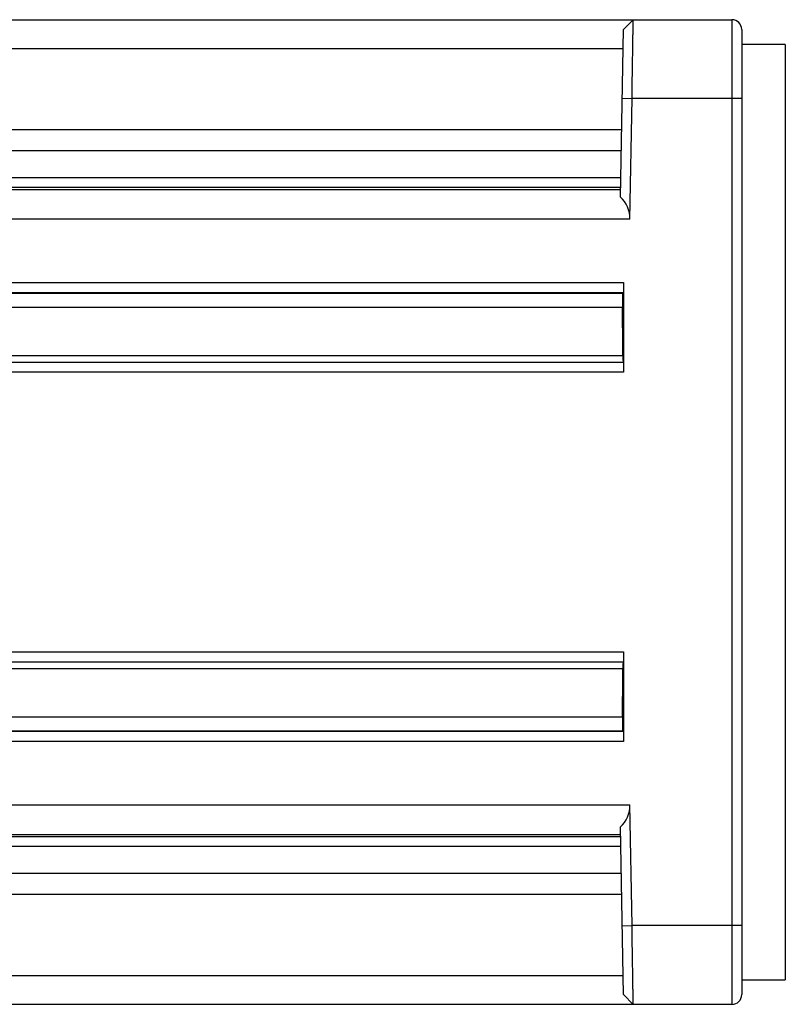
# Model space of a CAD drawing. Header units: millimetres. Extents: x 0 to 874, y 0 to 432.
# Tile 10 of 24: x 261 to 339, y 160 to 260. Entities that reach past the tile are written whole.
import ezdxf

# ---------------------------------------------------------------- set-up
doc = ezdxf.new("R2010")
doc.units = ezdxf.units.MM
doc.header["$LTSCALE"] = 30.734
doc.layers.get('0').update_dxf_attribs({"linetype": 'CONTINUOUS'})

msp = doc.modelspace()

# ---------------------------------------------------------------- linework, layer by layer
at = {"color": 7, "linetype": 'Continuous'}
for p, q in [((227.87, 260.06), (333.27, 260.06)), ((322.26, 259.08), (323.26, 260.06)), ((333.27, 260.06), (333.27, 160.06)), ((321.96, 242.05), (322.26, 259.08)), ((334.27, 259.06), (334.27, 161.06)), ((227.87, 257.14), (322.22, 257.14)), ((338.69, 257.56), (334.27, 257.56)), ((338.69, 257.56), (338.69, 162.56)), ((322.14, 252.08), (323.14, 252.06)), ((322.92, 239.82), (323.14, 252.06)), ((334.27, 252.06), (323.14, 252.06)), ((227.87, 248.92), (322.08, 248.92)), ((227.87, 246.79), (322.04, 246.79)), ((321.99, 243.99), (227.87, 243.99)), ((321.98, 243.03), (227.87, 243.03)), ((227.87, 242.82), (321.97, 242.82)), ((322.92, 239.82), (227.87, 239.82)), ((227.87, 233.36), (322.27, 233.36)), ((322.27, 233.36), (322.27, 224.26)), ((227.87, 232.36), (322.25, 232.36)), ((227.87, 232.29), (322.18, 232.29)), ((322.25, 232.36), (322.18, 232.29)), ((227.87, 230.88), (322.16, 230.88)), ((227.87, 225.96), (322.21, 225.96)), ((227.87, 225.28), (322.23, 225.28)), ((322.25, 225.26), (227.87, 225.26)), ((322.23, 225.28), (322.25, 225.26)), ((322.27, 224.26), (227.87, 224.26)), ((227.87, 195.86), (322.27, 195.86)), ((322.27, 195.86), (322.27, 186.76)), ((227.87, 194.86), (322.25, 194.86)), ((227.87, 194.85), (322.23, 194.85)), ((227.87, 194.16), (322.21, 194.16)), ((322.25, 194.86), (322.23, 194.85)), ((227.87, 189.25), (322.16, 189.25)), ((227.87, 187.83), (322.18, 187.83)), ((322.25, 187.76), (227.87, 187.76)), ((322.18, 187.83), (322.25, 187.76)), ((322.27, 186.76), (227.87, 186.76)), ((227.87, 180.31), (322.92, 180.31)), ((323.14, 168.06), (322.92, 180.31)), ((322.26, 161.05), (321.96, 178.08)), ((227.87, 177.31), (321.97, 177.31)), ((227.87, 177.1), (321.98, 177.1)), ((227.87, 176.13), (321.99, 176.13)), ((322.04, 173.34), (227.87, 173.34)), ((322.08, 171.21), (227.87, 171.21)), ((322.14, 168.05), (323.14, 168.06)), ((334.27, 168.06), (323.14, 168.06)), ((227.87, 162.99), (322.22, 162.99)), ((334.27, 162.56), (338.69, 162.56)), ((322.26, 161.05), (323.26, 160.06)), ((333.27, 160.06), (227.87, 160.06))]:
    msp.add_line(p, q, dxfattribs=at)
for centre, start, end in [((333.27, 259.06), 0, 90), ((333.27, 161.06), 270, 360)]:
    msp.add_arc(centre, 1, start, end, dxfattribs=at)
for centre, major_axis, ratio, start_param, end_param in [((319.92, 239.82), (2.16, 2.12), 0.9827, -0.7854, 0.05567), ((322.18, 231.29), (0, 1), 0.02619, 0.02618, 2.00015), ((320.97, 210.06), (0, 50), 0.02619, -1.24718, -1.14145), ((322.23, 226.28), (0, 1), 0.02619, -4.38877, -3.16777), ((320.97, 210.06), (0, 50), 0.02619, -2.00015, -1.89441), ((322.23, 193.85), (0, 1), 0.02619, 0.02618, 1.24718), ((322.18, 188.83), (0, 1), 0.02619, 1.14145, 3.11541), ((319.92, 180.31), (2.16, -2.12), 0.9827, -0.05567, 0.7854)]:
    msp.add_ellipse(centre, major_axis=major_axis, ratio=ratio, start_param=start_param, end_param=end_param, dxfattribs=at)
for points, knots in [([(323.14, 252.06), (323.14, 252.58), (323.16, 253.6), (323.18, 255.09), (323.2, 256.26), (323.21, 257.12), (323.22, 257.7), (323.23, 258.23), (323.24, 258.69), (323.24, 259.1), (323.25, 259.39), (323.25, 259.59), (323.25, 259.71), (323.25, 259.82), (323.25, 259.9), (323.26, 259.97), (323.26, 260.02), (323.26, 260.04), (323.26, 260.05), (323.26, 260.06), (323.26, 260.06), (323.26, 260.06)], [0, 0, 0, 0, 0.19506, 0.38267, 0.55554, 0.63437, 0.70708, 0.77299, 0.83145, 0.88191, 0.92387, 0.94153, 0.95693, 0.97002, 0.98078, 0.98917, 0.99517, 0.99728, 0.99879, 0.99969, 1, 1, 1, 1]), ([(323.26, 160.06), (323.26, 160.06), (323.26, 160.07), (323.26, 160.07), (323.26, 160.09), (323.26, 160.11), (323.26, 160.16), (323.25, 160.22), (323.25, 160.31), (323.25, 160.41), (323.25, 160.54), (323.25, 160.74), (323.24, 161.03), (323.24, 161.43), (323.23, 161.9), (323.22, 162.43), (323.21, 163.01), (323.2, 163.87), (323.18, 165.04), (323.16, 166.52), (323.14, 167.54), (323.14, 168.06)], [0, 0, 0, 0, 0.00031, 0.00121, 0.00272, 0.00483, 0.01083, 0.01922, 0.02998, 0.04307, 0.05847, 0.07614, 0.1181, 0.16856, 0.22701, 0.29292, 0.36564, 0.44447, 0.61733, 0.80494, 1, 1, 1, 1])]:
    msp.add_open_spline(points, degree=3, knots=knots, dxfattribs=at)

doc.saveas('drawing.dxf')
